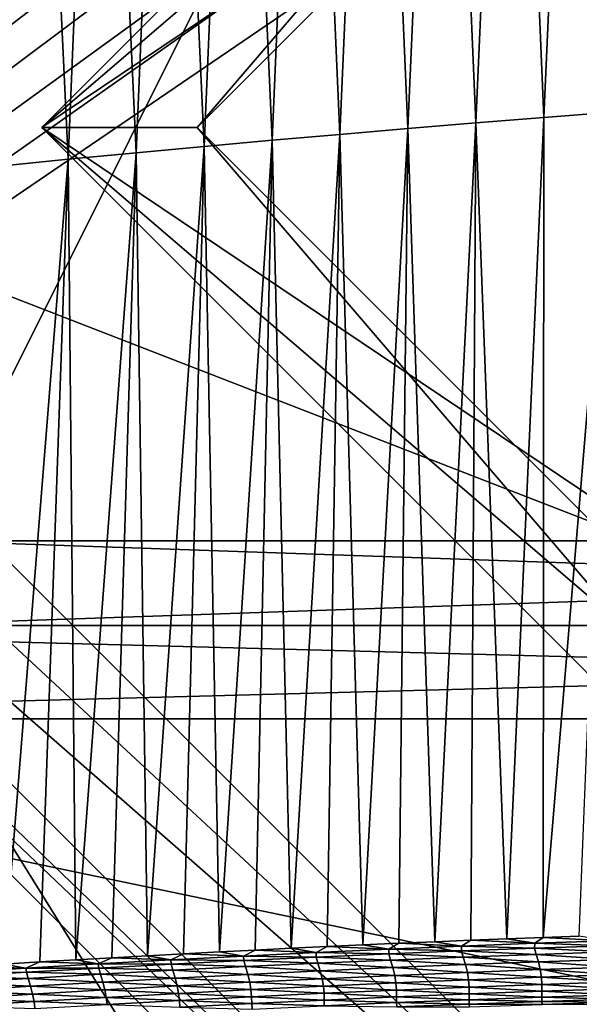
# Model space of a CAD drawing. Extents: x -54 to 446, y -6 to 1624.
# Tile 125 of 225: x -3.57 to -1.77, y 1557.78 to 1560.95. Entities that reach past the tile are written whole.
import ezdxf

# ---------------------------------------------------------------- set-up
doc = ezdxf.new("R2010")
doc.units = 0
doc.header["$LTSCALE"] = 46.933333
for name, color, linetype in [('1111', 7, 'CONTINUOUS'), ('1156', 7, 'CONTINUOUS'), ('1162', 7, 'CONTINUOUS'), ('1170', 7, 'CONTINUOUS'), ('1171', 7, 'CONTINUOUS'), ('1229', 7, 'CONTINUOUS'), ('1232', 7, 'CONTINUOUS'), ('1233', 7, 'CONTINUOUS'), ('1234', 7, 'CONTINUOUS'), ('1235', 7, 'CONTINUOUS'), ('1275', 7, 'CONTINUOUS'), ('1276', 7, 'CONTINUOUS'), ('1288', 7, 'CONTINUOUS'), ('1298', 7, 'CONTINUOUS'), ('1338', 7, 'CONTINUOUS'), ('1339', 7, 'CONTINUOUS'), ('1520', 7, 'CONTINUOUS'), ('1524', 7, 'CONTINUOUS'), ('1577', 7, 'CONTINUOUS'), ('1583', 7, 'CONTINUOUS'), ('1584', 7, 'CONTINUOUS'), ('1585', 7, 'CONTINUOUS'), ('1594', 7, 'CONTINUOUS'), ('1595', 7, 'CONTINUOUS'), ('1615', 7, 'CONTINUOUS'), ('1616', 7, 'CONTINUOUS'), ('1617', 7, 'CONTINUOUS'), ('1618', 7, 'CONTINUOUS'), ('852', 7, 'CONTINUOUS'), ('853', 7, 'CONTINUOUS')]:
    doc.layers.add(name, color=color, linetype=linetype)

msp = doc.modelspace()

# ---------------------------------------------------------------- linework, layer by layer
at = {"layer": '1111', "color": 7, "linetype": 'CONTINUOUS'}
for points in [[(-3.5, 1560.6, -14.45), (0.0001, 1564.1, -14.45), (-3, 1560.6, -14.45), (-3.5, 1560.6, -14.45)], [(-3, 1560.6, -14.45), (0.0001, 1564.1, -14.45), (0.0002, 1563.6, -14.45), (-3, 1560.6, -14.45)], [(-0.0001, 1557.1, -14.45), (-3.5, 1560.6, -14.45), (-0.0002, 1557.6, -14.45), (-0.0001, 1557.1, -14.45)], [(-0.0002, 1557.6, -14.45), (-3.5, 1560.6, -14.45), (-3, 1560.6, -14.45), (-0.0002, 1557.6, -14.45)]]:
    msp.add_3dface(points, dxfattribs=at)
at = {"layer": '1156', "color": 7, "linetype": 'CONTINUOUS'}
for points in [[(-3.5, 1560.6, -13.45), (-0.0002, 1563.6, -13.45), (-0.0001, 1564.1, -13.45), (-3.5, 1560.6, -13.45)], [(-3, 1560.6, -13.45), (-0.0002, 1563.6, -13.45), (-3.5, 1560.6, -13.45), (-3, 1560.6, -13.45)], [(0.0001, 1557.1, -13.45), (-3, 1560.6, -13.45), (-3.5, 1560.6, -13.45), (0.0001, 1557.1, -13.45)], [(-3, 1560.6, -13.45), (0.0001, 1557.1, -13.45), (0.0002, 1557.6, -13.45), (-3, 1560.6, -13.45)]]:
    msp.add_3dface(points, dxfattribs=at)
at = {"layer": '1162', "color": 7, "linetype": 'CONTINUOUS'}
for points in [[(-13.9, 1554.9401, 0), (0, 1552.5, 13.9), (-13.9, 1568.5), (-13.9, 1554.9401, 0)], [(-13.9, 1568.5), (0, 1552.5, 13.9), (-9.8285, 1568.3284, 9.8298), (-13.9, 1568.5)], [(0, 1552.5, 13.9), (0, 1568.2574, 13.9), (-9.8285, 1568.3284, 9.8298), (0, 1552.5, 13.9)]]:
    msp.add_3dface(points, dxfattribs=at)
at = {"layer": '1170', "color": 7, "linetype": 'CONTINUOUS'}
msp.add_3dface([(0, 1554.6, -17), (-5.2099, 1557.624, -15.128), (-6, 1560.6, -17), (0, 1554.6, -17)], dxfattribs=at)
at = {"layer": '1171', "color": 7, "linetype": 'CONTINUOUS'}
for points in [[(0, 1566.6, -17), (-6, 1560.6, -17), (-3.2965, 1565.6133, -15.5322), (0, 1566.6, -17)], [(-6, 1560.6, -17), (-3.7053, 1565.3192, -15.565), (-3.2965, 1565.6133, -15.5322), (-6, 1560.6, -17)]]:
    msp.add_3dface(points, dxfattribs=at)
at = {"layer": '1229', "color": 7, "linetype": 'CONTINUOUS'}
for points in [[(-5, 1560.6, -18), (0.0003, 1565.6, -18), (-1.45, 1561.9775, -18), (-5, 1560.6, -18)], [(-1.45, 1559.2225, -18), (-5, 1560.6, -18), (-1.45, 1561.9775, -18), (-1.45, 1559.2225, -18)], [(-0.0003, 1555.6, -18), (-5, 1560.6, -18), (-1.45, 1559.2225, -18), (-0.0003, 1555.6, -18)]]:
    msp.add_3dface(points, dxfattribs=at)
at = {"layer": '1232', "color": 7, "linetype": 'CONTINUOUS'}
for points in [[(0, 1554.8929, -17.7071), (-5.7071, 1560.6, -17.7071), (-0.0003, 1555.6, -18), (0, 1554.8929, -17.7071)], [(-0.0003, 1555.6, -18), (-5.7071, 1560.6, -17.7071), (-5.3827, 1560.6, -17.9239), (-0.0003, 1555.6, -18)], [(-5, 1560.6, -18), (-0.0003, 1555.6, -18), (-5.3827, 1560.6, -17.9239), (-5, 1560.6, -18)]]:
    msp.add_3dface(points, dxfattribs=at)
at = {"layer": '1233', "color": 7, "linetype": 'CONTINUOUS'}
for points in [[(0, 1554.6, -17), (-6, 1560.6, -17), (0, 1554.8929, -17.7071), (0, 1554.6, -17)], [(-6, 1560.6, -17), (-5.9239, 1560.6, -17.3827), (0, 1554.8929, -17.7071), (-6, 1560.6, -17)], [(-5.9239, 1560.6, -17.3827), (-5.7071, 1560.6, -17.7071), (0, 1554.8929, -17.7071), (-5.9239, 1560.6, -17.3827)]]:
    msp.add_3dface(points, dxfattribs=at)
at = {"layer": '1234', "color": 7, "linetype": 'CONTINUOUS'}
for points in [[(-5.7071, 1560.6, -17.7071), (0, 1566.3071, -17.7071), (-5.3827, 1560.6, -17.9239), (-5.7071, 1560.6, -17.7071)], [(0, 1566.3071, -17.7071), (-5, 1560.6, -18), (-5.3827, 1560.6, -17.9239), (0, 1566.3071, -17.7071)], [(-5, 1560.6, -18), (0, 1566.3071, -17.7071), (0.0003, 1565.6, -18), (-5, 1560.6, -18)]]:
    msp.add_3dface(points, dxfattribs=at)
at = {"layer": '1235', "color": 7, "linetype": 'CONTINUOUS'}
for points in [[(-6, 1560.6, -17), (0, 1566.6, -17), (-5.9239, 1560.6, -17.3827), (-6, 1560.6, -17)], [(-5.9239, 1560.6, -17.3827), (0, 1566.6, -17), (-5.7071, 1560.6, -17.7071), (-5.9239, 1560.6, -17.3827)], [(-5.7071, 1560.6, -17.7071), (0, 1566.6, -17), (0, 1566.3071, -17.7071), (-5.7071, 1560.6, -17.7071)]]:
    msp.add_3dface(points, dxfattribs=at)
at = {"layer": '1275', "color": 7, "linetype": 'CONTINUOUS'}
for points in [[(0.0001, 1557.1, -13.45), (-3.5, 1560.6, -13.45), (0.0002, 1557.1, -12.6), (0.0001, 1557.1, -13.45)], [(-3.5, 1560.6, -13.45), (-3.5, 1560.6, -12.1041), (0.0002, 1557.1, -12.6), (-3.5, 1560.6, -13.45)]]:
    msp.add_3dface(points, dxfattribs=at)
at = {"layer": '1276', "color": 7, "linetype": 'CONTINUOUS'}
for points in [[(-3.5, 1560.6, -13.45), (-0.0001, 1564.1, -13.45), (-3.5, 1560.6, -12.1041), (-3.5, 1560.6, -13.45)], [(-3.5, 1560.6, -12.1041), (-0.0001, 1564.1, -13.45), (-0.0003, 1564.1, -12.6), (-3.5, 1560.6, -12.1041)]]:
    msp.add_3dface(points, dxfattribs=at)
at = {"layer": '1288', "color": 7, "linetype": 'CONTINUOUS'}
for points in [[(-3.5, 1560.6, -15.95), (-1.45, 1561.9775, -15.95), (-0.0001, 1564.1, -15.95), (-3.5, 1560.6, -15.95)], [(-1.45, 1559.2225, -15.95), (-1.45, 1561.9775, -15.95), (-3.5, 1560.6, -15.95), (-1.45, 1559.2225, -15.95)], [(0.0001, 1557.1, -15.95), (-1.45, 1559.2225, -15.95), (-3.5, 1560.6, -15.95), (0.0001, 1557.1, -15.95)]]:
    msp.add_3dface(points, dxfattribs=at)
at = {"layer": '1298', "color": 7, "linetype": 'CONTINUOUS'}
msp.add_3dface([(-3.5, 1560.6, -12.1041), (-0.0003, 1564.1, -12.6), (0.0002, 1557.1, -12.6), (-3.5, 1560.6, -12.1041)], dxfattribs=at)
at = {"layer": '1338', "color": 7, "linetype": 'CONTINUOUS'}
for points in [[(0.0001, 1557.1, -15.95), (-3.5, 1560.6, -15.95), (-0.0001, 1557.1, -14.45), (0.0001, 1557.1, -15.95)], [(-3.5, 1560.6, -15.95), (-3.5, 1560.6, -14.45), (-0.0001, 1557.1, -14.45), (-3.5, 1560.6, -15.95)]]:
    msp.add_3dface(points, dxfattribs=at)
at = {"layer": '1339', "color": 7, "linetype": 'CONTINUOUS'}
for points in [[(-3.5, 1560.6, -15.95), (-0.0001, 1564.1, -15.95), (-3.5, 1560.6, -14.45), (-3.5, 1560.6, -15.95)], [(-3.5, 1560.6, -14.45), (-0.0001, 1564.1, -15.95), (0.0001, 1564.1, -14.45), (-3.5, 1560.6, -14.45)]]:
    msp.add_3dface(points, dxfattribs=at)
at = {"layer": '1520', "color": 7, "linetype": 'CONTINUOUS'}
for points in [[(-2.2368, 1557.984, 16.3496), (-2.1504, 1557.9698, 16.3571), (-2.121, 1557.9888, 16.3673), (-2.2368, 1557.984, 16.3496)], [(-2.1504, 1557.9698, 16.3571), (-1.9157, 1557.979, 16.3912), (-2.121, 1557.9888, 16.3673), (-2.1504, 1557.9698, 16.3571)], [(-2.121, 1557.9888, 16.3673), (-1.9157, 1557.979, 16.3912), (-2.0051, 1557.9934, 16.3842), (-2.121, 1557.9888, 16.3673)], [(-2.0051, 1557.9934, 16.3842), (-1.9157, 1557.979, 16.3912), (-1.8889, 1557.9979, 16.4002), (-2.0051, 1557.9934, 16.3842)], [(-1.9157, 1557.979, 16.3912), (-1.6805, 1557.9873, 16.4216), (-1.8889, 1557.9979, 16.4002), (-1.9157, 1557.979, 16.3912)], [(-1.8889, 1557.9979, 16.4002), (-1.6805, 1557.9873, 16.4216), (-1.7723, 1558.0022, 16.4153), (-1.8889, 1557.9979, 16.4002)], [(-2.9291, 1557.9513, 16.2238), (-2.8517, 1557.9378, 16.2326), (-2.8139, 1557.9572, 16.2471), (-2.9291, 1557.9513, 16.2238)], [(-2.8517, 1557.9378, 16.2326), (-2.6183, 1557.9492, 16.2779), (-2.8139, 1557.9572, 16.2471), (-2.8517, 1557.9378, 16.2326)], [(-2.8139, 1557.9572, 16.2471), (-2.6183, 1557.9492, 16.2779), (-2.6985, 1557.9629, 16.2694), (-2.8139, 1557.9572, 16.2471)], [(-2.6985, 1557.9629, 16.2694), (-2.6183, 1557.9492, 16.2779), (-2.5831, 1557.9685, 16.2908), (-2.6985, 1557.9629, 16.2694)], [(-2.6183, 1557.9492, 16.2779), (-2.3845, 1557.9599, 16.3194), (-2.5831, 1557.9685, 16.2908), (-2.6183, 1557.9492, 16.2779)], [(-2.6183, 1557.9492, 16.2779), (-2.3842, 1557.9451, 16.3033), (-2.3845, 1557.9599, 16.3194), (-2.6183, 1557.9492, 16.2779)], [(-2.5831, 1557.9685, 16.2908), (-2.3845, 1557.9599, 16.3194), (-2.4677, 1557.9738, 16.3113), (-2.5831, 1557.9685, 16.2908)], [(-2.4677, 1557.9738, 16.3113), (-2.3845, 1557.9599, 16.3194), (-2.3523, 1557.979, 16.3309), (-2.4677, 1557.9738, 16.3113)], [(-2.3845, 1557.9599, 16.3194), (-2.1504, 1557.9698, 16.3571), (-2.3523, 1557.979, 16.3309), (-2.3845, 1557.9599, 16.3194)], [(-2.3845, 1557.9599, 16.3194), (-2.1504, 1557.9545, 16.3422), (-2.1504, 1557.9698, 16.3571), (-2.3845, 1557.9599, 16.3194)], [(-2.3842, 1557.9451, 16.3033), (-2.1504, 1557.9545, 16.3422), (-2.3845, 1557.9599, 16.3194), (-2.3842, 1557.9451, 16.3033)], [(-2.3523, 1557.979, 16.3309), (-2.1504, 1557.9698, 16.3571), (-2.2368, 1557.984, 16.3496), (-2.3523, 1557.979, 16.3309)], [(-2.1504, 1557.9698, 16.3571), (-1.9161, 1557.9632, 16.3776), (-1.9157, 1557.979, 16.3912), (-2.1504, 1557.9698, 16.3571)], [(-2.1504, 1557.9545, 16.3422), (-1.9161, 1557.9632, 16.3776), (-2.1504, 1557.9698, 16.3571), (-2.1504, 1557.9545, 16.3422)], [(-2.1504, 1557.9545, 16.3422), (-1.9111, 1557.9432, 16.3951), (-1.9161, 1557.9632, 16.3776), (-2.1504, 1557.9545, 16.3422)], [(-1.9161, 1557.9632, 16.3776), (-1.6812, 1557.9711, 16.4093), (-1.9157, 1557.979, 16.3912), (-1.9161, 1557.9632, 16.3776)], [(-1.9161, 1557.9632, 16.3776), (-1.6762, 1557.951, 16.4242), (-1.6812, 1557.9711, 16.4093), (-1.9161, 1557.9632, 16.3776)], [(-1.9111, 1557.9432, 16.3951), (-1.6762, 1557.951, 16.4242), (-1.9161, 1557.9632, 16.3776), (-1.9111, 1557.9432, 16.3951)], [(-1.9157, 1557.979, 16.3912), (-1.6812, 1557.9711, 16.4093), (-1.6805, 1557.9873, 16.4216), (-1.9157, 1557.979, 16.3912)], [(-3.506, 1557.919, 16.0933), (-3.3183, 1557.9127, 16.1307), (-3.3904, 1557.9258, 16.1213), (-3.506, 1557.919, 16.0933)], [(-3.3904, 1557.9258, 16.1213), (-3.3183, 1557.9127, 16.1307), (-3.275, 1557.9325, 16.1484), (-3.3904, 1557.9258, 16.1213)], [(-3.3183, 1557.9127, 16.1307), (-3.085, 1557.9256, 16.1836), (-3.275, 1557.9325, 16.1484), (-3.3183, 1557.9127, 16.1307)], [(-3.3183, 1557.9127, 16.1307), (-3.0835, 1557.912, 16.1642), (-3.085, 1557.9256, 16.1836), (-3.3183, 1557.9127, 16.1307)], [(-3.275, 1557.9325, 16.1484), (-3.085, 1557.9256, 16.1836), (-3.1596, 1557.9389, 16.1745), (-3.275, 1557.9325, 16.1484)], [(-3.1596, 1557.9389, 16.1745), (-3.085, 1557.9256, 16.1836), (-3.0444, 1557.9452, 16.1996), (-3.1596, 1557.9389, 16.1745)], [(-3.085, 1557.9256, 16.1836), (-2.8517, 1557.9378, 16.2326), (-3.0444, 1557.9452, 16.1996), (-3.085, 1557.9256, 16.1836)], [(-3.085, 1557.9256, 16.1836), (-2.8506, 1557.9238, 16.2143), (-2.8517, 1557.9378, 16.2326), (-3.085, 1557.9256, 16.1836)], [(-3.0835, 1557.912, 16.1642), (-2.8506, 1557.9238, 16.2143), (-3.085, 1557.9256, 16.1836), (-3.0835, 1557.912, 16.1642)], [(-3.0444, 1557.9452, 16.1996), (-2.8517, 1557.9378, 16.2326), (-2.9291, 1557.9513, 16.2238), (-3.0444, 1557.9452, 16.1996)], [(-2.8517, 1557.9378, 16.2326), (-2.6176, 1557.9348, 16.2606), (-2.6183, 1557.9492, 16.2779), (-2.8517, 1557.9378, 16.2326)], [(-2.8506, 1557.9238, 16.2143), (-2.6176, 1557.9348, 16.2606), (-2.8517, 1557.9378, 16.2326), (-2.8506, 1557.9238, 16.2143)], [(-2.8506, 1557.9238, 16.2143), (-2.6124, 1557.915, 16.2853), (-2.6176, 1557.9348, 16.2606), (-2.8506, 1557.9238, 16.2143)], [(-2.6176, 1557.9348, 16.2606), (-2.3842, 1557.9451, 16.3033), (-2.6183, 1557.9492, 16.2779), (-2.6176, 1557.9348, 16.2606)], [(-2.6176, 1557.9348, 16.2606), (-2.3791, 1557.9252, 16.3257), (-2.3842, 1557.9451, 16.3033), (-2.6176, 1557.9348, 16.2606)], [(-2.6124, 1557.915, 16.2853), (-2.3791, 1557.9252, 16.3257), (-2.6176, 1557.9348, 16.2606), (-2.6124, 1557.915, 16.2853)], [(-2.6124, 1557.915, 16.2853), (-2.3719, 1557.9007, 16.3566), (-2.3791, 1557.9252, 16.3257), (-2.6124, 1557.915, 16.2853)], [(-2.3842, 1557.9451, 16.3033), (-2.1453, 1557.9345, 16.3623), (-2.1504, 1557.9545, 16.3422), (-2.3842, 1557.9451, 16.3033)], [(-2.3791, 1557.9252, 16.3257), (-2.1453, 1557.9345, 16.3623), (-2.3842, 1557.9451, 16.3033), (-2.3791, 1557.9252, 16.3257)], [(-2.3791, 1557.9252, 16.3257), (-2.1381, 1557.9103, 16.3899), (-2.1453, 1557.9345, 16.3623), (-2.3791, 1557.9252, 16.3257)], [(-2.3719, 1557.9007, 16.3566), (-2.1381, 1557.9103, 16.3899), (-2.3791, 1557.9252, 16.3257), (-2.3719, 1557.9007, 16.3566)], [(-2.1453, 1557.9345, 16.3623), (-1.9111, 1557.9432, 16.3951), (-2.1504, 1557.9545, 16.3422), (-2.1453, 1557.9345, 16.3623)], [(-2.1453, 1557.9345, 16.3623), (-1.9038, 1557.9192, 16.4193), (-1.9111, 1557.9432, 16.3951), (-2.1453, 1557.9345, 16.3623)], [(-2.1381, 1557.9103, 16.3899), (-1.9038, 1557.9192, 16.4193), (-2.1453, 1557.9345, 16.3623), (-2.1381, 1557.9103, 16.3899)], [(-1.9111, 1557.9432, 16.3951), (-1.6689, 1557.9272, 16.4448), (-1.6762, 1557.951, 16.4242), (-1.9111, 1557.9432, 16.3951)], [(-1.9038, 1557.9192, 16.4193), (-1.6689, 1557.9272, 16.4448), (-1.9111, 1557.9432, 16.3951), (-1.9038, 1557.9192, 16.4193)], [(-1.9038, 1557.9192, 16.4193), (-1.6627, 1557.9027, 16.4566), (-1.6689, 1557.9272, 16.4448), (-1.9038, 1557.9192, 16.4193)], [(-3.7845, 1557.8845, 16.0135), (-3.5515, 1557.8989, 16.074), (-3.7375, 1557.9047, 16.0343), (-3.7845, 1557.8845, 16.0135)], [(-3.7845, 1557.8845, 16.0135), (-3.5492, 1557.886, 16.0527), (-3.5515, 1557.8989, 16.074), (-3.7845, 1557.8845, 16.0135)], [(-3.7375, 1557.9047, 16.0343), (-3.5515, 1557.8989, 16.074), (-3.6217, 1557.9119, 16.0643), (-3.7375, 1557.9047, 16.0343)], [(-3.6217, 1557.9119, 16.0643), (-3.5515, 1557.8989, 16.074), (-3.506, 1557.919, 16.0933), (-3.6217, 1557.9119, 16.0643)], [(-3.5515, 1557.8989, 16.074), (-3.3183, 1557.9127, 16.1307), (-3.506, 1557.919, 16.0933), (-3.5515, 1557.8989, 16.074)], [(-3.5515, 1557.8989, 16.074), (-3.3164, 1557.8994, 16.1103), (-3.3183, 1557.9127, 16.1307), (-3.5515, 1557.8989, 16.074)], [(-3.5492, 1557.886, 16.0527), (-3.3164, 1557.8994, 16.1103), (-3.5515, 1557.8989, 16.074), (-3.5492, 1557.886, 16.0527)], [(-3.5492, 1557.886, 16.0527), (-3.3108, 1557.8797, 16.1412), (-3.3164, 1557.8994, 16.1103), (-3.5492, 1557.886, 16.0527)], [(-3.3164, 1557.8994, 16.1103), (-3.0835, 1557.912, 16.1642), (-3.3183, 1557.9127, 16.1307), (-3.3164, 1557.8994, 16.1103)], [(-3.3164, 1557.8994, 16.1103), (-3.0781, 1557.8922, 16.1931), (-3.0835, 1557.912, 16.1642), (-3.3164, 1557.8994, 16.1103)], [(-3.3108, 1557.8797, 16.1412), (-3.0781, 1557.8922, 16.1931), (-3.3164, 1557.8994, 16.1103), (-3.3108, 1557.8797, 16.1412)], [(-3.0835, 1557.912, 16.1642), (-2.8453, 1557.904, 16.2411), (-2.8506, 1557.9238, 16.2143), (-3.0835, 1557.912, 16.1642)], [(-3.0781, 1557.8922, 16.1931), (-2.8453, 1557.904, 16.2411), (-3.0835, 1557.912, 16.1642), (-3.0781, 1557.8922, 16.1931)], [(-3.0781, 1557.8922, 16.1931), (-2.8381, 1557.8791, 16.2781), (-2.8453, 1557.904, 16.2411), (-3.0781, 1557.8922, 16.1931)], [(-2.8453, 1557.904, 16.2411), (-2.6124, 1557.915, 16.2853), (-2.8506, 1557.9238, 16.2143), (-2.8453, 1557.904, 16.2411)], [(-2.8453, 1557.904, 16.2411), (-2.6051, 1557.8903, 16.3193), (-2.6124, 1557.915, 16.2853), (-2.8453, 1557.904, 16.2411)], [(-2.8381, 1557.8791, 16.2781), (-2.6051, 1557.8903, 16.3193), (-2.8453, 1557.904, 16.2411), (-2.8381, 1557.8791, 16.2781)], [(-2.6051, 1557.8903, 16.3193), (-2.3719, 1557.9007, 16.3566), (-2.6124, 1557.915, 16.2853), (-2.6051, 1557.8903, 16.3193)], [(-2.6051, 1557.8903, 16.3193), (-2.3655, 1557.8757, 16.3757), (-2.3719, 1557.9007, 16.3566), (-2.6051, 1557.8903, 16.3193)], [(-2.3719, 1557.9007, 16.3566), (-2.1318, 1557.8855, 16.4067), (-2.1381, 1557.9103, 16.3899), (-2.3719, 1557.9007, 16.3566)], [(-2.3655, 1557.8757, 16.3757), (-2.1318, 1557.8855, 16.4067), (-2.3719, 1557.9007, 16.3566), (-2.3655, 1557.8757, 16.3757)], [(-2.1381, 1557.9103, 16.3899), (-1.8976, 1557.8945, 16.4336), (-1.9038, 1557.9192, 16.4193), (-2.1381, 1557.9103, 16.3899)], [(-2.1318, 1557.8855, 16.4067), (-1.8976, 1557.8945, 16.4336), (-2.1381, 1557.9103, 16.3899), (-2.1318, 1557.8855, 16.4067)], [(-2.1318, 1557.8855, 16.4067), (-1.8939, 1557.8703, 16.4384), (-1.8976, 1557.8945, 16.4336), (-2.1318, 1557.8855, 16.4067)], [(-1.8976, 1557.8945, 16.4336), (-1.6627, 1557.9027, 16.4566), (-1.9038, 1557.9192, 16.4193), (-1.8976, 1557.8945, 16.4336)], [(-1.8976, 1557.8945, 16.4336), (-1.6591, 1557.8785, 16.4598), (-1.6627, 1557.9027, 16.4566), (-1.8976, 1557.8945, 16.4336)], [(-1.8939, 1557.8703, 16.4384), (-1.6591, 1557.8785, 16.4598), (-1.8976, 1557.8945, 16.4336), (-1.8939, 1557.8703, 16.4384)], [(-3.7819, 1557.8719, 15.9914), (-3.5492, 1557.886, 16.0527), (-3.7845, 1557.8845, 16.0135), (-3.7819, 1557.8719, 15.9914)], [(-3.7819, 1557.8719, 15.9914), (-3.5435, 1557.8663, 16.0855), (-3.5492, 1557.886, 16.0527), (-3.7819, 1557.8719, 15.9914)], [(-3.7761, 1557.8522, 16.0259), (-3.5435, 1557.8663, 16.0855), (-3.7819, 1557.8719, 15.9914), (-3.7761, 1557.8522, 16.0259)], [(-3.7761, 1557.8522, 16.0259), (-3.5362, 1557.8408, 16.1305), (-3.5435, 1557.8663, 16.0855), (-3.7761, 1557.8522, 16.0259)], [(-3.5435, 1557.8663, 16.0855), (-3.3108, 1557.8797, 16.1412), (-3.5492, 1557.886, 16.0527), (-3.5435, 1557.8663, 16.0855)], [(-3.5435, 1557.8663, 16.0855), (-3.3035, 1557.8544, 16.1837), (-3.3108, 1557.8797, 16.1412), (-3.5435, 1557.8663, 16.0855)], [(-3.5362, 1557.8408, 16.1305), (-3.3035, 1557.8544, 16.1837), (-3.5435, 1557.8663, 16.0855), (-3.5362, 1557.8408, 16.1305)], [(-3.3108, 1557.8797, 16.1412), (-3.0708, 1557.8671, 16.2329), (-3.0781, 1557.8922, 16.1931), (-3.3108, 1557.8797, 16.1412)], [(-3.3035, 1557.8544, 16.1837), (-3.0708, 1557.8671, 16.2329), (-3.3108, 1557.8797, 16.1412), (-3.3035, 1557.8544, 16.1837)], [(-3.3035, 1557.8544, 16.1837), (-3.0642, 1557.8419, 16.2584), (-3.0708, 1557.8671, 16.2329), (-3.3035, 1557.8544, 16.1837)], [(-3.0708, 1557.8671, 16.2329), (-2.8381, 1557.8791, 16.2781), (-3.0781, 1557.8922, 16.1931), (-3.0708, 1557.8671, 16.2329)], [(-3.0708, 1557.8671, 16.2329), (-2.8316, 1557.8539, 16.3016), (-2.8381, 1557.8791, 16.2781), (-3.0708, 1557.8671, 16.2329)], [(-3.0642, 1557.8419, 16.2584), (-2.8316, 1557.8539, 16.3016), (-3.0708, 1557.8671, 16.2329), (-3.0642, 1557.8419, 16.2584)], [(-2.8381, 1557.8791, 16.2781), (-2.5987, 1557.8652, 16.3407), (-2.6051, 1557.8903, 16.3193), (-2.8381, 1557.8791, 16.2781)], [(-2.8316, 1557.8539, 16.3016), (-2.5987, 1557.8652, 16.3407), (-2.8381, 1557.8791, 16.2781), (-2.8316, 1557.8539, 16.3016)], [(-2.8316, 1557.8539, 16.3016), (-2.5946, 1557.8413, 16.3497), (-2.5987, 1557.8652, 16.3407), (-2.8316, 1557.8539, 16.3016)], [(-2.5987, 1557.8652, 16.3407), (-2.3655, 1557.8757, 16.3757), (-2.6051, 1557.8903, 16.3193), (-2.5987, 1557.8652, 16.3407)], [(-2.5987, 1557.8652, 16.3407), (-2.3616, 1557.8517, 16.3834), (-2.3655, 1557.8757, 16.3757), (-2.5987, 1557.8652, 16.3407)], [(-2.5946, 1557.8413, 16.3497), (-2.3616, 1557.8517, 16.3834), (-2.5987, 1557.8652, 16.3407), (-2.5946, 1557.8413, 16.3497)], [(-2.3655, 1557.8757, 16.3757), (-2.128, 1557.8614, 16.4129), (-2.1318, 1557.8855, 16.4067), (-2.3655, 1557.8757, 16.3757)], [(-2.3616, 1557.8517, 16.3834), (-2.128, 1557.8614, 16.4129), (-2.3655, 1557.8757, 16.3757), (-2.3616, 1557.8517, 16.3834)], [(-2.3616, 1557.8517, 16.3834), (-2.1265, 1557.8381, 16.4151), (-2.128, 1557.8614, 16.4129), (-2.3616, 1557.8517, 16.3834)], [(-2.128, 1557.8614, 16.4129), (-1.8939, 1557.8703, 16.4384), (-2.1318, 1557.8855, 16.4067), (-2.128, 1557.8614, 16.4129)], [(-2.128, 1557.8614, 16.4129), (-1.8925, 1557.8469, 16.4394), (-1.8939, 1557.8703, 16.4384), (-2.128, 1557.8614, 16.4129)], [(-2.1265, 1557.8381, 16.4151), (-1.8925, 1557.8469, 16.4394), (-2.128, 1557.8614, 16.4129), (-2.1265, 1557.8381, 16.4151)], [(-1.8939, 1557.8703, 16.4384), (-1.6579, 1557.8549, 16.4597), (-1.6591, 1557.8785, 16.4598), (-1.8939, 1557.8703, 16.4384)], [(-1.8925, 1557.8469, 16.4394), (-1.6579, 1557.8549, 16.4597), (-1.8939, 1557.8703, 16.4384), (-1.8925, 1557.8469, 16.4394)], [(-3.7687, 1557.8265, 16.0733), (-3.5362, 1557.8408, 16.1305), (-3.7761, 1557.8522, 16.0259), (-3.7687, 1557.8265, 16.0733)], [(-3.7687, 1557.8265, 16.0733), (-3.5294, 1557.8154, 16.1598), (-3.5362, 1557.8408, 16.1305), (-3.7687, 1557.8265, 16.0733)], [(-3.5362, 1557.8408, 16.1305), (-3.2968, 1557.829, 16.2111), (-3.3035, 1557.8544, 16.1837), (-3.5362, 1557.8408, 16.1305)], [(-3.5294, 1557.8154, 16.1598), (-3.2968, 1557.829, 16.2111), (-3.5362, 1557.8408, 16.1305), (-3.5294, 1557.8154, 16.1598)], [(-3.2968, 1557.829, 16.2111), (-3.0642, 1557.8419, 16.2584), (-3.3035, 1557.8544, 16.1837), (-3.2968, 1557.829, 16.2111)], [(-3.2968, 1557.829, 16.2111), (-3.0599, 1557.8181, 16.2699), (-3.0642, 1557.8419, 16.2584), (-3.2968, 1557.829, 16.2111)], [(-3.0642, 1557.8419, 16.2584), (-2.8274, 1557.8301, 16.3119), (-2.8316, 1557.8539, 16.3016), (-3.0642, 1557.8419, 16.2584)], [(-3.0599, 1557.8181, 16.2699), (-2.8274, 1557.8301, 16.3119), (-3.0642, 1557.8419, 16.2584), (-3.0599, 1557.8181, 16.2699)], [(-3.0599, 1557.8181, 16.2699), (-2.8253, 1557.807, 16.3171), (-2.8274, 1557.8301, 16.3119), (-3.0599, 1557.8181, 16.2699)], [(-2.8274, 1557.8301, 16.3119), (-2.5946, 1557.8413, 16.3497), (-2.8316, 1557.8539, 16.3016), (-2.8274, 1557.8301, 16.3119)], [(-2.8274, 1557.8301, 16.3119), (-2.5928, 1557.8182, 16.3539), (-2.5946, 1557.8413, 16.3497), (-2.8274, 1557.8301, 16.3119)], [(-2.8253, 1557.807, 16.3171), (-2.5928, 1557.8182, 16.3539), (-2.8274, 1557.8301, 16.3119), (-2.8253, 1557.807, 16.3171)], [(-2.5946, 1557.8413, 16.3497), (-2.3599, 1557.8285, 16.3866), (-2.3616, 1557.8517, 16.3834), (-2.5946, 1557.8413, 16.3497)], [(-2.5928, 1557.8182, 16.3539), (-2.3599, 1557.8285, 16.3866), (-2.5946, 1557.8413, 16.3497), (-2.5928, 1557.8182, 16.3539)], [(-2.3599, 1557.8285, 16.3866), (-2.1265, 1557.8381, 16.4151), (-2.3616, 1557.8517, 16.3834), (-2.3599, 1557.8285, 16.3866)], [(-2.3599, 1557.8285, 16.3866), (-2.1263, 1557.8164, 16.4154), (-2.1265, 1557.8381, 16.4151), (-2.3599, 1557.8285, 16.3866)], [(-2.1265, 1557.8381, 16.4151), (-1.8925, 1557.825, 16.4388), (-1.8925, 1557.8469, 16.4394), (-2.1265, 1557.8381, 16.4151)], [(-2.1263, 1557.8164, 16.4154), (-1.8925, 1557.825, 16.4388), (-2.1265, 1557.8381, 16.4151), (-2.1263, 1557.8164, 16.4154)], [(-1.8925, 1557.8469, 16.4394), (-1.658, 1557.8329, 16.4581), (-1.6579, 1557.8549, 16.4597), (-1.8925, 1557.8469, 16.4394)], [(-1.8925, 1557.825, 16.4388), (-1.658, 1557.8329, 16.4581), (-1.8925, 1557.8469, 16.4394), (-1.8925, 1557.825, 16.4388)], [(-1.8925, 1557.825, 16.4388), (-1.6586, 1557.8139, 16.4555), (-1.658, 1557.8329, 16.4581), (-1.8925, 1557.825, 16.4388)], [(-3.7618, 1557.801, 16.1043), (-3.5294, 1557.8154, 16.1598), (-3.7687, 1557.8265, 16.0733), (-3.7618, 1557.801, 16.1043)], [(-3.7618, 1557.801, 16.1043), (-3.5247, 1557.7917, 16.1736), (-3.5294, 1557.8154, 16.1598), (-3.7618, 1557.801, 16.1043)], [(-3.7569, 1557.7774, 16.1192), (-3.5247, 1557.7917, 16.1736), (-3.7618, 1557.801, 16.1043), (-3.7569, 1557.7774, 16.1192)], [(-3.5294, 1557.8154, 16.1598), (-3.2923, 1557.8053, 16.2238), (-3.2968, 1557.829, 16.2111), (-3.5294, 1557.8154, 16.1598)], [(-3.5247, 1557.7917, 16.1736), (-3.2923, 1557.8053, 16.2238), (-3.5294, 1557.8154, 16.1598), (-3.5247, 1557.7917, 16.1736)], [(-3.5247, 1557.7917, 16.1736), (-3.2898, 1557.7825, 16.2309), (-3.2923, 1557.8053, 16.2238), (-3.5247, 1557.7917, 16.1736)], [(-3.2923, 1557.8053, 16.2238), (-3.0599, 1557.8181, 16.2699), (-3.2968, 1557.829, 16.2111), (-3.2923, 1557.8053, 16.2238)], [(-3.2923, 1557.8053, 16.2238), (-3.0576, 1557.7951, 16.2761), (-3.0599, 1557.8181, 16.2699), (-3.2923, 1557.8053, 16.2238)], [(-3.2898, 1557.7825, 16.2309), (-3.0576, 1557.7951, 16.2761), (-3.2923, 1557.8053, 16.2238), (-3.2898, 1557.7825, 16.2309)], [(-3.0576, 1557.7951, 16.2761), (-2.8253, 1557.807, 16.3171), (-3.0599, 1557.8181, 16.2699), (-3.0576, 1557.7951, 16.2761)], [(-3.0576, 1557.7951, 16.2761), (-2.8245, 1557.7857, 16.32), (-2.8253, 1557.807, 16.3171), (-3.0576, 1557.7951, 16.2761)], [(-2.8253, 1557.807, 16.3171), (-2.5922, 1557.7967, 16.356), (-2.5928, 1557.8182, 16.3539), (-2.8253, 1557.807, 16.3171)], [(-2.8245, 1557.7857, 16.32), (-2.5922, 1557.7967, 16.356), (-2.8253, 1557.807, 16.3171), (-2.8245, 1557.7857, 16.32)], [(-2.5928, 1557.8182, 16.3539), (-2.3595, 1557.8069, 16.3878), (-2.3599, 1557.8285, 16.3866), (-2.5928, 1557.8182, 16.3539)], [(-2.5922, 1557.7967, 16.356), (-2.3595, 1557.8069, 16.3878), (-2.5928, 1557.8182, 16.3539), (-2.5922, 1557.7967, 16.356)], [(-2.5922, 1557.7967, 16.356), (-2.3594, 1557.7884, 16.3873), (-2.3595, 1557.8069, 16.3878), (-2.5922, 1557.7967, 16.356)], [(-2.3595, 1557.8069, 16.3878), (-2.1263, 1557.8164, 16.4154), (-2.3599, 1557.8285, 16.3866), (-2.3595, 1557.8069, 16.3878)], [(-2.3595, 1557.8069, 16.3878), (-2.1264, 1557.7977, 16.4142), (-2.1263, 1557.8164, 16.4154), (-2.3595, 1557.8069, 16.3878)], [(-2.3594, 1557.7884, 16.3873), (-2.1264, 1557.7977, 16.4142), (-2.3595, 1557.8069, 16.3878), (-2.3594, 1557.7884, 16.3873)], [(-2.1264, 1557.7977, 16.4142), (-1.8928, 1557.8062, 16.4369), (-2.1263, 1557.8164, 16.4154), (-2.1264, 1557.7977, 16.4142)], [(-2.1264, 1557.7977, 16.4142), (-1.8927, 1557.7918, 16.4334), (-1.8928, 1557.8062, 16.4369), (-2.1264, 1557.7977, 16.4142)], [(-2.1263, 1557.8164, 16.4154), (-1.8928, 1557.8062, 16.4369), (-1.8925, 1557.825, 16.4388), (-2.1263, 1557.8164, 16.4154)], [(-1.8928, 1557.8062, 16.4369), (-1.6586, 1557.8139, 16.4555), (-1.8925, 1557.825, 16.4388), (-1.8928, 1557.8062, 16.4369)], [(-1.8928, 1557.8062, 16.4369), (-1.6587, 1557.7993, 16.4516), (-1.6586, 1557.8139, 16.4555), (-1.8928, 1557.8062, 16.4369)], [(-1.8927, 1557.7918, 16.4334), (-1.6587, 1557.7993, 16.4516), (-1.8928, 1557.8062, 16.4369), (-1.8927, 1557.7918, 16.4334)], [(-1.8927, 1557.7918, 16.4334), (-1.6581, 1557.7896, 16.4465), (-1.6587, 1557.7993, 16.4516), (-1.8927, 1557.7918, 16.4334)], [(-3.7569, 1557.7774, 16.1192), (-3.522, 1557.769, 16.1814), (-3.5247, 1557.7917, 16.1736), (-3.7569, 1557.7774, 16.1192)], [(-3.522, 1557.769, 16.1814), (-3.2898, 1557.7825, 16.2309), (-3.5247, 1557.7917, 16.1736), (-3.522, 1557.769, 16.1814)], [(-3.2898, 1557.7825, 16.2309), (-3.0566, 1557.7739, 16.2797), (-3.0576, 1557.7951, 16.2761), (-3.2898, 1557.7825, 16.2309)], [(-3.0566, 1557.7739, 16.2797), (-2.8245, 1557.7857, 16.32), (-3.0576, 1557.7951, 16.2761), (-3.0566, 1557.7739, 16.2797)], [(-3.0566, 1557.7739, 16.2797), (-2.824, 1557.7674, 16.3207), (-2.8245, 1557.7857, 16.32), (-3.0566, 1557.7739, 16.2797)], [(-2.8245, 1557.7857, 16.32), (-2.5919, 1557.7783, 16.3561), (-2.5922, 1557.7967, 16.356), (-2.8245, 1557.7857, 16.32)], [(-2.824, 1557.7674, 16.3207), (-2.5919, 1557.7783, 16.3561), (-2.8245, 1557.7857, 16.32), (-2.824, 1557.7674, 16.3207)], [(-2.5919, 1557.7783, 16.3561), (-2.3594, 1557.7884, 16.3873), (-2.5922, 1557.7967, 16.356), (-2.5919, 1557.7783, 16.3561)], [(-2.5919, 1557.7783, 16.3561), (-2.3589, 1557.7744, 16.3845), (-2.3594, 1557.7884, 16.3873), (-2.5919, 1557.7783, 16.3561)], [(-2.3594, 1557.7884, 16.3873), (-2.1261, 1557.7835, 16.411), (-2.1264, 1557.7977, 16.4142), (-2.3594, 1557.7884, 16.3873)], [(-2.3589, 1557.7744, 16.3845), (-2.1261, 1557.7835, 16.411), (-2.3594, 1557.7884, 16.3873), (-2.3589, 1557.7744, 16.3845)], [(-2.3589, 1557.7744, 16.3845), (-2.125, 1557.7745, 16.406), (-2.1261, 1557.7835, 16.411), (-2.3589, 1557.7744, 16.3845)], [(-2.1261, 1557.7835, 16.411), (-1.8927, 1557.7918, 16.4334), (-2.1264, 1557.7977, 16.4142), (-2.1261, 1557.7835, 16.411)], [(-2.1261, 1557.7835, 16.411), (-1.8919, 1557.7825, 16.4283), (-1.8927, 1557.7918, 16.4334), (-2.1261, 1557.7835, 16.411)], [(-2.125, 1557.7745, 16.406), (-1.8919, 1557.7825, 16.4283), (-2.1261, 1557.7835, 16.411), (-2.125, 1557.7745, 16.406)], [(-1.8919, 1557.7825, 16.4283), (-1.6581, 1557.7896, 16.4465), (-1.8927, 1557.7918, 16.4334), (-1.8919, 1557.7825, 16.4283)], [(-1.8919, 1557.7825, 16.4283), (-1.657, 1557.7829, 16.4428), (-1.6581, 1557.7896, 16.4465), (-1.8919, 1557.7825, 16.4283)]]:
    msp.add_3dface(points, dxfattribs=at)
at = {"layer": '1524', "color": 7, "linetype": 'CONTINUOUS'}
for points in [[(-3.6935, 1564.0294, 13.504), (-3.5192, 1563.9061, 13.5505), (-9.9296, 1556.0576, 9.8693), (-3.6935, 1564.0294, 13.504)], [(-3.5192, 1563.9061, 13.5505), (-3.3583, 1563.7983, 13.5912), (-9.9296, 1556.0576, 9.8693), (-3.5192, 1563.9061, 13.5505)], [(-3.3583, 1563.7983, 13.5912), (-3.2022, 1563.7004, 13.6289), (-9.9296, 1556.0576, 9.8693), (-3.3583, 1563.7983, 13.5912)], [(-3.2022, 1563.7004, 13.6289), (-3.0444, 1563.6077, 13.665), (-9.9296, 1556.0576, 9.8693), (-3.2022, 1563.7004, 13.6289)], [(-3.0444, 1563.6077, 13.665), (-2.8858, 1563.5209, 13.6993), (-9.9296, 1556.0576, 9.8693), (-3.0444, 1563.6077, 13.665)], [(-2.8858, 1563.5209, 13.6993), (-2.7211, 1563.4358, 13.733), (-9.9296, 1556.0576, 9.8693), (-2.8858, 1563.5209, 13.6993)], [(-2.7211, 1563.4358, 13.733), (-2.5507, 1563.3528, 13.7657), (-9.9296, 1556.0576, 9.8693), (-2.7211, 1563.4358, 13.733)], [(-2.5507, 1563.3528, 13.7657), (-2.3783, 1563.2737, 13.7965), (-9.9296, 1556.0576, 9.8693), (-2.5507, 1563.3528, 13.7657)], [(-2.3783, 1563.2737, 13.7965), (-2.2041, 1563.1984, 13.8254), (-9.9296, 1556.0576, 9.8693), (-2.3783, 1563.2737, 13.7965)], [(-2.2041, 1563.1984, 13.8254), (-2.0287, 1563.1273, 13.8522), (-9.9296, 1556.0576, 9.8693), (-2.2041, 1563.1984, 13.8254)], [(-2.0287, 1563.1273, 13.8522), (-1.8531, 1563.0608, 13.8768), (-9.9296, 1556.0576, 9.8693), (-2.0287, 1563.1273, 13.8522)], [(-1.8531, 1563.0608, 13.8768), (-1.6761, 1562.9985, 13.8993), (-9.9296, 1556.0576, 9.8693), (-1.8531, 1563.0608, 13.8768)], [(-1.6761, 1562.9985, 13.8993), (-1.497, 1562.9401, 13.9197), (-9.9296, 1556.0576, 9.8693), (-1.6761, 1562.9985, 13.8993)], [(-1.497, 1562.9401, 13.9197), (-1.3151, 1562.8856, 13.9381), (-9.9296, 1556.0576, 9.8693), (-1.497, 1562.9401, 13.9197)], [(-1.3151, 1562.8856, 13.9381), (-1.1259, 1562.8338, 13.9547), (-9.9296, 1556.0576, 9.8693), (-1.3151, 1562.8856, 13.9381)], [(-1.1259, 1562.8338, 13.9547), (-0.9304, 1562.7848, 13.969), (-9.9296, 1556.0576, 9.8693), (-1.1259, 1562.8338, 13.9547)], [(-0.9304, 1562.7848, 13.969), (-0.7199, 1562.738, 13.9815), (-9.9296, 1556.0576, 9.8693), (-0.9304, 1562.7848, 13.969)], [(-0.7199, 1562.738, 13.9815), (-0.4928, 1562.6931, 13.9913), (-9.9296, 1556.0576, 9.8693), (-0.7199, 1562.738, 13.9815)], [(-0.4928, 1562.6931, 13.9913), (-0.2505, 1562.6503, 13.9978), (-9.9296, 1556.0576, 9.8693), (-0.4928, 1562.6931, 13.9913)], [(-9.9296, 1556.0576, 9.8693), (-0.2505, 1562.6503, 13.9978), (-0.2385, 1556.9509, 13.998), (-9.9296, 1556.0576, 9.8693)]]:
    msp.add_3dface(points, dxfattribs=at)
at = {"layer": '1577', "color": 7, "linetype": 'CONTINUOUS'}
for points in [[(-1.5526, 1563.2084, 16.9691), (-1.7724, 1563.1842, 16.9383), (-1.6671, 1560.6488, 16.6948), (-1.5526, 1563.2084, 16.9691)], [(-1.7724, 1563.1842, 16.9383), (-1.9921, 1563.1595, 16.9042), (-1.8861, 1560.6319, 16.6646), (-1.7724, 1563.1842, 16.9383)], [(-1.6671, 1560.6488, 16.6948), (-1.7724, 1563.1842, 16.9383), (-1.8861, 1560.6319, 16.6646), (-1.6671, 1560.6488, 16.6948)], [(-1.9921, 1563.1595, 16.9042), (-2.2117, 1563.1343, 16.8667), (-2.1048, 1560.6144, 16.6311), (-1.9921, 1563.1595, 16.9042)], [(-1.8861, 1560.6319, 16.6646), (-1.9921, 1563.1595, 16.9042), (-2.1048, 1560.6144, 16.6311), (-1.8861, 1560.6319, 16.6646)], [(-2.2117, 1563.1343, 16.8667), (-2.4314, 1563.1086, 16.8257), (-2.3233, 1560.5964, 16.5943), (-2.2117, 1563.1343, 16.8667)], [(-2.1048, 1560.6144, 16.6311), (-2.2117, 1563.1343, 16.8667), (-2.3233, 1560.5964, 16.5943), (-2.1048, 1560.6144, 16.6311)], [(-2.6511, 1563.0823, 16.7813), (-2.8709, 1563.0556, 16.7333), (-2.7599, 1560.5585, 16.5107), (-2.6511, 1563.0823, 16.7813)], [(-2.5416, 1560.5777, 16.5542), (-2.6511, 1563.0823, 16.7813), (-2.7599, 1560.5585, 16.5107), (-2.5416, 1560.5777, 16.5542)], [(-2.4314, 1563.1086, 16.8257), (-2.6511, 1563.0823, 16.7813), (-2.5416, 1560.5777, 16.5542), (-2.4314, 1563.1086, 16.8257)], [(-2.3233, 1560.5964, 16.5943), (-2.4314, 1563.1086, 16.8257), (-2.5416, 1560.5777, 16.5542), (-2.3233, 1560.5964, 16.5943)], [(-2.8709, 1563.0556, 16.7333), (-3.091, 1563.0284, 16.6817), (-2.9782, 1560.5388, 16.4637), (-2.8709, 1563.0556, 16.7333)], [(-2.7599, 1560.5585, 16.5107), (-2.8709, 1563.0556, 16.7333), (-2.9782, 1560.5388, 16.4637), (-2.7599, 1560.5585, 16.5107)], [(-3.091, 1563.0284, 16.6817), (-3.3112, 1563.0006, 16.6264), (-3.1965, 1560.5184, 16.4134), (-3.091, 1563.0284, 16.6817)], [(-2.9782, 1560.5388, 16.4637), (-3.091, 1563.0284, 16.6817), (-3.1965, 1560.5184, 16.4134), (-2.9782, 1560.5388, 16.4637)], [(-3.3112, 1563.0006, 16.6264), (-3.5315, 1562.9724, 16.5676), (-3.415, 1560.4974, 16.3595), (-3.3112, 1563.0006, 16.6264)], [(-3.1965, 1560.5184, 16.4134), (-3.3112, 1563.0006, 16.6264), (-3.415, 1560.4974, 16.3595), (-3.1965, 1560.5184, 16.4134)], [(-3.5315, 1562.9724, 16.5676), (-3.7516, 1562.9437, 16.5052), (-3.6333, 1560.4759, 16.3022), (-3.5315, 1562.9724, 16.5676)], [(-3.415, 1560.4974, 16.3595), (-3.5315, 1562.9724, 16.5676), (-3.6333, 1560.4759, 16.3022), (-3.415, 1560.4974, 16.3595)], [(-1.8889, 1557.9979, 16.4002), (-1.7723, 1558.0022, 16.4153), (-1.6671, 1560.6488, 16.6948), (-1.8889, 1557.9979, 16.4002)], [(-1.8889, 1557.9979, 16.4002), (-1.6671, 1560.6488, 16.6948), (-1.8861, 1560.6319, 16.6646), (-1.8889, 1557.9979, 16.4002)], [(-2.2368, 1557.984, 16.3496), (-2.1048, 1560.6144, 16.6311), (-2.3233, 1560.5964, 16.5943), (-2.2368, 1557.984, 16.3496)], [(-2.2368, 1557.984, 16.3496), (-2.121, 1557.9888, 16.3673), (-2.1048, 1560.6144, 16.6311), (-2.2368, 1557.984, 16.3496)], [(-2.121, 1557.9888, 16.3673), (-2.0051, 1557.9934, 16.3842), (-2.1048, 1560.6144, 16.6311), (-2.121, 1557.9888, 16.3673)], [(-2.0051, 1557.9934, 16.3842), (-1.8861, 1560.6319, 16.6646), (-2.1048, 1560.6144, 16.6311), (-2.0051, 1557.9934, 16.3842)], [(-2.0051, 1557.9934, 16.3842), (-1.8889, 1557.9979, 16.4002), (-1.8861, 1560.6319, 16.6646), (-2.0051, 1557.9934, 16.3842)], [(-2.4677, 1557.9738, 16.3113), (-2.3233, 1560.5964, 16.5943), (-2.5416, 1560.5777, 16.5542), (-2.4677, 1557.9738, 16.3113)], [(-2.4677, 1557.9738, 16.3113), (-2.3523, 1557.979, 16.3309), (-2.3233, 1560.5964, 16.5943), (-2.4677, 1557.9738, 16.3113)], [(-2.3523, 1557.979, 16.3309), (-2.2368, 1557.984, 16.3496), (-2.3233, 1560.5964, 16.5943), (-2.3523, 1557.979, 16.3309)], [(-2.9291, 1557.9513, 16.2238), (-2.7599, 1560.5585, 16.5107), (-2.9782, 1560.5388, 16.4637), (-2.9291, 1557.9513, 16.2238)], [(-2.9291, 1557.9513, 16.2238), (-2.8139, 1557.9572, 16.2471), (-2.7599, 1560.5585, 16.5107), (-2.9291, 1557.9513, 16.2238)], [(-2.8139, 1557.9572, 16.2471), (-2.6985, 1557.9629, 16.2694), (-2.7599, 1560.5585, 16.5107), (-2.8139, 1557.9572, 16.2471)], [(-2.6985, 1557.9629, 16.2694), (-2.5416, 1560.5777, 16.5542), (-2.7599, 1560.5585, 16.5107), (-2.6985, 1557.9629, 16.2694)], [(-2.6985, 1557.9629, 16.2694), (-2.5831, 1557.9685, 16.2908), (-2.5416, 1560.5777, 16.5542), (-2.6985, 1557.9629, 16.2694)], [(-2.5831, 1557.9685, 16.2908), (-2.4677, 1557.9738, 16.3113), (-2.5416, 1560.5777, 16.5542), (-2.5831, 1557.9685, 16.2908)], [(-3.3904, 1557.9258, 16.1213), (-3.1965, 1560.5184, 16.4134), (-3.415, 1560.4974, 16.3595), (-3.3904, 1557.9258, 16.1213)], [(-3.3904, 1557.9258, 16.1213), (-3.275, 1557.9325, 16.1484), (-3.1965, 1560.5184, 16.4134), (-3.3904, 1557.9258, 16.1213)], [(-3.275, 1557.9325, 16.1484), (-3.1596, 1557.9389, 16.1745), (-3.1965, 1560.5184, 16.4134), (-3.275, 1557.9325, 16.1484)], [(-3.1596, 1557.9389, 16.1745), (-2.9782, 1560.5388, 16.4637), (-3.1965, 1560.5184, 16.4134), (-3.1596, 1557.9389, 16.1745)], [(-3.1596, 1557.9389, 16.1745), (-3.0444, 1557.9452, 16.1996), (-2.9782, 1560.5388, 16.4637), (-3.1596, 1557.9389, 16.1745)], [(-3.0444, 1557.9452, 16.1996), (-2.9291, 1557.9513, 16.2238), (-2.9782, 1560.5388, 16.4637), (-3.0444, 1557.9452, 16.1996)], [(-3.6217, 1557.9119, 16.0643), (-3.415, 1560.4974, 16.3595), (-3.6333, 1560.4759, 16.3022), (-3.6217, 1557.9119, 16.0643)], [(-3.6217, 1557.9119, 16.0643), (-3.506, 1557.919, 16.0933), (-3.415, 1560.4974, 16.3595), (-3.6217, 1557.9119, 16.0643)], [(-3.506, 1557.919, 16.0933), (-3.3904, 1557.9258, 16.1213), (-3.415, 1560.4974, 16.3595), (-3.506, 1557.919, 16.0933)]]:
    msp.add_3dface(points, dxfattribs=at)
at = {"layer": '1583', "linetype": 'CONTINUOUS'}
for points in [[(-4.9497, 1567, -4.9498), (0, 1567, -7), (-3.8626, 1559.272, -6.6894), (-4.9497, 1567, -4.9498)], [(-3.8626, 1559.272, -6.6894), (0, 1567, -7), (3.8626, 1559.272, -6.6894), (-3.8626, 1559.272, -6.6894)]]:
    msp.add_3dface(points, dxfattribs=at)
at = {"layer": '1584', "linetype": 'CONTINUOUS'}
for points in [[(4.012, 1559, 6.9481), (-4.012, 1559, 6.9481), (-5.6, 1559, 9.6995), (4.012, 1559, 6.9481)], [(5.6, 1559, 9.6995), (4.012, 1559, 6.9481), (-5.6, 1559, 9.6995), (5.6, 1559, 9.6995)], [(-5.6, 1559, -9.6995), (-4.012, 1559, -6.9481), (5.6, 1559, -9.6995), (-5.6, 1559, -9.6995)], [(-4.012, 1559, -6.9481), (4.012, 1559, -6.9481), (5.6, 1559, -9.6995), (-4.012, 1559, -6.9481)]]:
    msp.add_3dface(points, dxfattribs=at)
at = {"layer": '1585', "linetype": 'CONTINUOUS'}
for points in [[(5.75, 1556.3, -9.9593), (-5.75, 1556.3, -9.9593), (5.75, 1558.7, -9.9593), (5.75, 1556.3, -9.9593)], [(5.75, 1558.7, -9.9593), (-5.75, 1556.3, -9.9593), (-5.75, 1558.7, -9.9593), (5.75, 1558.7, -9.9593)]]:
    msp.add_3dface(points, dxfattribs=at)
at = {"layer": '1594', "linetype": 'CONTINUOUS'}
for points in [[(0, 1567, 7), (-4.9497, 1567, 4.9498), (-3.8626, 1559.272, 6.6894), (0, 1567, 7)], [(3.8626, 1559.272, 6.6894), (0, 1567, 7), (-3.8626, 1559.272, 6.6894), (3.8626, 1559.272, 6.6894)]]:
    msp.add_3dface(points, dxfattribs=at)
at = {"layer": '1595', "linetype": 'CONTINUOUS'}
for points in [[(-5.75, 1556.3, 9.9593), (5.75, 1556.3, 9.9593), (-5.75, 1558.7, 9.9593), (-5.75, 1556.3, 9.9593)], [(-5.75, 1558.7, 9.9593), (5.75, 1556.3, 9.9593), (5.75, 1558.7, 9.9593), (-5.75, 1558.7, 9.9593)]]:
    msp.add_3dface(points, dxfattribs=at)
at = {"layer": '1615', "linetype": 'CONTINUOUS'}
for points in [[(-5.6, 1559, -9.6995), (5.6, 1559, -9.6995), (-5.75, 1558.7, -9.9593), (-5.6, 1559, -9.6995)], [(5.6, 1559, -9.6995), (5.75, 1558.7, -9.9593), (-5.75, 1558.7, -9.9593), (5.6, 1559, -9.6995)]]:
    msp.add_3dface(points, dxfattribs=at)
at = {"layer": '1616', "linetype": 'CONTINUOUS'}
for points in [[(-5.6, 1559, 9.6995), (-5.75, 1558.7, 9.9593), (5.75, 1558.7, 9.9593), (-5.6, 1559, 9.6995)], [(5.6, 1559, 9.6995), (-5.6, 1559, 9.6995), (5.75, 1558.7, 9.9593), (5.6, 1559, 9.6995)]]:
    msp.add_3dface(points, dxfattribs=at)
at = {"layer": '1617', "linetype": 'CONTINUOUS'}
for points in [[(-3.8626, 1559.272, -6.6894), (3.8626, 1559.272, -6.6894), (-4.012, 1559, -6.9481), (-3.8626, 1559.272, -6.6894)], [(3.8626, 1559.272, -6.6894), (4.012, 1559, -6.9481), (-4.012, 1559, -6.9481), (3.8626, 1559.272, -6.6894)]]:
    msp.add_3dface(points, dxfattribs=at)
at = {"layer": '1618', "linetype": 'CONTINUOUS'}
for points in [[(-4.012, 1559, 6.9481), (4.012, 1559, 6.9481), (-3.8626, 1559.272, 6.6894), (-4.012, 1559, 6.9481)], [(4.012, 1559, 6.9481), (3.8626, 1559.272, 6.6894), (-3.8626, 1559.272, 6.6894), (4.012, 1559, 6.9481)]]:
    msp.add_3dface(points, dxfattribs=at)
at = {"layer": '852', "color": 7, "linetype": 'CONTINUOUS'}
for points in [[(-0.0002, 1557.6, -14.45), (-3, 1560.6, -14.45), (0.0002, 1557.6, -13.45), (-0.0002, 1557.6, -14.45)], [(-3, 1560.6, -14.45), (-3, 1560.6, -13.45), (0.0002, 1557.6, -13.45), (-3, 1560.6, -14.45)]]:
    msp.add_3dface(points, dxfattribs=at)
at = {"layer": '853', "color": 7, "linetype": 'CONTINUOUS'}
for points in [[(-3, 1560.6, -14.45), (0.0002, 1563.6, -14.45), (-3, 1560.6, -13.45), (-3, 1560.6, -14.45)], [(-3, 1560.6, -13.45), (0.0002, 1563.6, -14.45), (-0.0002, 1563.6, -13.45), (-3, 1560.6, -13.45)]]:
    msp.add_3dface(points, dxfattribs=at)

doc.saveas('drawing.dxf')
